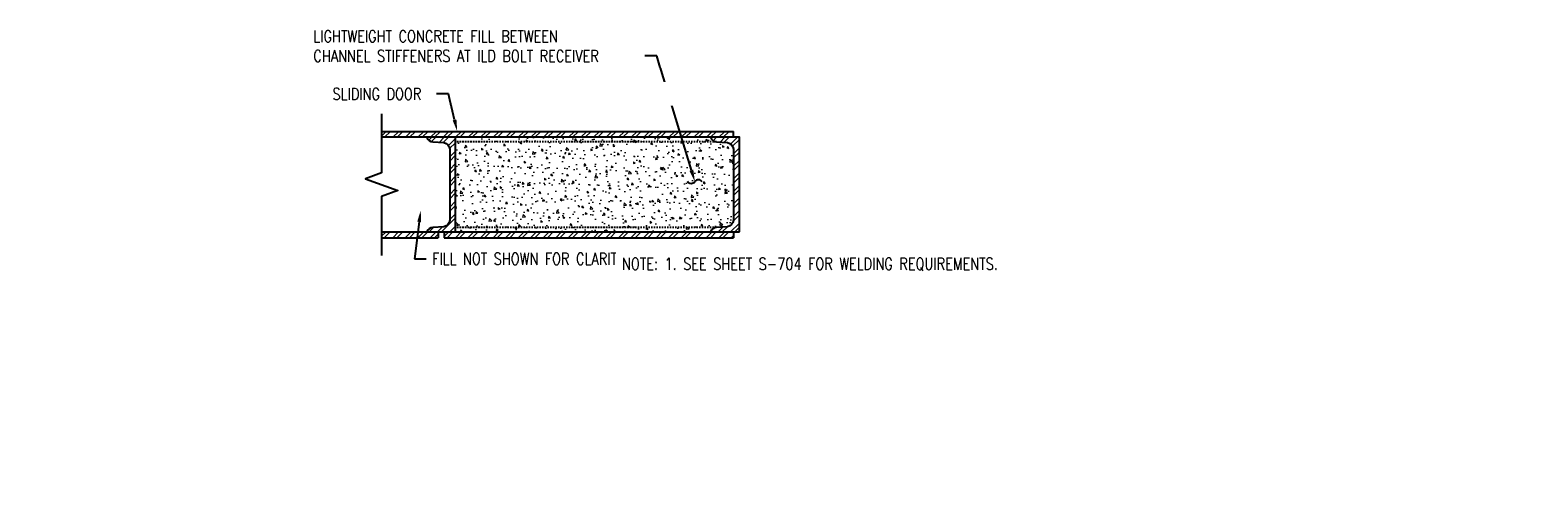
# Model space of a CAD drawing. Header units: inches. Extents: x -331 to 1885, y 0 to 376.
# Tile 14 of 19: x 808 to 935, y 0 to 38. Entities that reach past the tile are written whole.
import ezdxf
from ezdxf import colors
from ezdxf.entities.mleader import LeaderData, LeaderLine
from ezdxf.math import Vec2, Vec3

# ---------------------------------------------------------------- set-up
doc = ezdxf.new("R2010")
doc.units = ezdxf.units.IN
doc.header["$MEASUREMENT"] = 0
doc.linetypes.add('HIDDEN2', pattern=[0.1875, 0.125, -0.0625])
for name, color, linetype in [('S-ANNO-TEXT', 2, 'Continuous'), ('S-DETL-MEDM', 3, 'Continuous'), ('S-DETL-PATT', 1, 'Continuous'), ('S-DETL-XLIT', 1, 'Continuous')]:
    doc.layers.add(name, color=color, linetype=linetype)
doc.styles.add('Annotative', font='romans.shx', dxfattribs={"width": 0.8, "height": 0.125})
pattern_1 = [(45, (147.013, 276.8955), (-0.5303301, 0.5303301), []), (45, (147.36656, 276.8955), (-0.5303301, 0.5303301), [])]

# ---------------------------------------------------------------- blocks, each defined once
blk = doc.blocks.new('Arrow_2')
at = {"color": 1}
for centre, start, end in [((-0.3, -0.23), 283.9732, 37.2607), ((0.3, 0.23), 103.9732, 217.2607)]:
    blk.add_arc(centre, 0.373, start, end, dxfattribs=at)
blk.add_solid([(-1, -0.17), (-1, 0.17), (0, 0)], dxfattribs=at)

msp = doc.modelspace()

# ---------------------------------------------------------------- hatches: boundary and pattern name
at = {"layer": 'S-DETL-PATT', "linetype": 'Continuous', "lineweight": 0}
h = msp.add_hatch(dxfattribs=at)
h.set_pattern_fill('ANSI32', color=8, scale=2)
h.set_pattern_definition(pattern_1)
h.paths.add_polyline_path([(842.43061, 20.731), (842.43061, 20.231), (837.64368, 20.231), (837.64368, 20.731)])
h.paths.add_polyline_path([(842.93061, 20.231), (842.93061, 20.731), (867.39936, 20.731), (867.39936, 20.231)])

# ---------------------------------------------------------------- linework, layer by layer
at = {"layer": 'S-DETL-MEDM', "color": 3}
msp.add_line((867.39936, 20.731), (867.39936, 20.231), dxfattribs=at)
for points in [[(837.64368, 20.231), (842.43061, 20.231)], [(842.93061, 20.231), (867.39936, 20.231)]]:
    msp.add_lwpolyline(points, dxfattribs=at)
at = {"layer": 'S-DETL-XLIT', "linetype": 'HIDDEN2'}
msp.add_lwpolyline([(865.96186, 21.106), (843.89936, 21.106)], dxfattribs=at)

# ---------------------------------------------------------------- leaders
at = {"layer": 'S-ANNO-TEXT', "linetype": 'Continuous'}
ml = msp.add_multileader_mtext('Standard', dxfattribs=at)
ml.set_content('LIGHTWEIGHT CONCRETE FILL BETWEEN\\PCHANNEL STIFFENERS AT ILD BOLT RECEIVER', color=2, style='Annotative')
ml.set_leader_properties(color=1)
ml.set_arrow_properties(name='Arrow_2')
ml.build(insert=Vec2(0, 0))
ml.multileader.update_dxf_attribs({"text_right_attachment_type": 3, "dogleg_length": 0.125, "arrow_head_size": 1, "scale": 8})
ctx = ml.context
ctx.base_point, ctx.scale, ctx.char_height, ctx.arrow_head_size, ctx.landing_gap_size, ctx.plane_origin = Vec3(831.37149, 37.28329), 8, 1, 1, 0.5, Vec3(1271.2584, -371.11004)
ctx.right_attachment = 3
notes = []
notes.append((ctx, [(0, (1, 1, 0), (860.91435, 35.61662), (-1, 0), 1, [(1, [(864.13259, 24.98706)], 0, [])])]))
ctx.mtext.insert, ctx.mtext.width, ctx.mtext.defined_height = Vec3(831.87149, 37.78329), 33.058875, 5.32377
ctx.mtext.has_bg_fill, ctx.mtext.bg_color, ctx.mtext.bg_scale_factor, ctx.mtext.bg_transparency, ctx.mtext.use_window_bg_color = 1, -1027028792, 1.5, 0, 1
for ctx, leaders in notes:
    for number, flags, end, landing, length, lines in leaders:
        leader = LeaderData()
        leader.index, (leader.has_last_leader_line, leader.has_dogleg_vector, leader.attachment_direction) = number, flags
        leader.last_leader_point, leader.dogleg_vector, leader.dogleg_length = Vec3(end), Vec3(landing), length
        for number, points, colour, breaks in lines:
            line = LeaderLine()
            line.index, line.vertices, line.color, line.breaks = number, Vec3.list(points), colors.encode_raw_color(colour), breaks
            leader.lines.append(line)
        ctx.leaders.append(leader)

# ---------------------------------------------------------------- next in the draw order: hatches: boundary and pattern name
at = {"layer": 'S-DETL-PATT', "linetype": 'Continuous', "lineweight": 0}
h = msp.add_hatch(dxfattribs=at)
h.set_pattern_fill('ANSI32', color=8, scale=2)
h.set_pattern_definition(pattern_1)
h.paths.add_polyline_path([(837.64368, 28.731), (837.64368, 29.231), (867.39936, 29.231), (867.39936, 28.731)])
h = msp.add_hatch(dxfattribs=at)
h.set_pattern_fill('ANSI32', color=8, scale=2)
h.set_pattern_definition([(45, (73.9302, 276.8955), (-0.5303301, 0.5303301), []), (45, (74.28374, 276.8955), (-0.5303301, 0.5303301), [])])
h.paths.add_polyline_path([(841.96186, 21.106, 0.322110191), (841.46186, 20.731), (843.89936, 20.731), (843.89936, 28.731), (841.46186, 28.731, 0.322110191), (841.96186, 28.356), (842.89936, 28.2935, -0.333793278), (843.39936, 27.731), (843.39936, 21.731, -0.333793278), (842.89936, 21.1685)])
h = msp.add_hatch(dxfattribs=at)
h.set_pattern_fill('AR-CONC', color=8, scale=0.25, angle=270)
h.set_pattern_definition([(320, (-55.8906, -4.4835), (-0.1568803, -1.7931505), [0.1875, -2.0625]), (265, (-55.8906, -4.4835), (1.8804803, 0.3468783), [0.15, -1.65]), (10.45144, (-55.9036, -4.6329), (1.7236, -1.446272), [0.1593505, -1.7528553]), (316.1842, (-55.3906, -4.4835), (-0.413798, -2.6681033), [0.28125, -3.09375]), (6.63564, (-55.425, -4.7058), (2.4352965, -2.336655), [0.239026, -2.629284]), (261.18416, (-55.3906, -4.4835), (2.4352965, -2.336655), [0.225, -2.475]), (291, (-55.5156, -4.7335), (-1.0065472, -1.4922676), [0.1875, -2.0625]), (236, (-55.5156, -4.7335), (1.812875, -0.6082883), [0.15, -1.65]), (341.45144, (-55.5995, -4.8578), (0.806328, -2.100556), [0.1593505, -1.7528553]), (307.5, (-55.8906, -4.48346), (0.83223463, -0.03039964), [0, -1.63, 0, -1.675, 0, -1.65625]), (277.5, (-55.8906, -4.4835), (0.9860293, -0.65767384), [0, -0.955, 0, -1.5925, 0, -0.63125]), (237.5, (-55.8906, -3.92596), (-0.0563872, -1.3345561), [0, -0.625, 0, -1.95, 0, -2.5875]), (227.5, (-55.8906, -3.676), (0.2502625, -1.4579654), [0, -0.8125, 0, -1.295, 0, -1.8375])])
h.paths.add_polyline_path([(843.89936, 28.356), (865.96186, 28.356), (866.89936, 28.2935, -0.333793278), (867.39936, 27.731), (867.39936, 21.731, -0.333793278), (866.89936, 21.1685), (865.96186, 21.106), (843.89936, 21.106)])
h.paths.add_polyline_path([(843.89936, 28.731), (865.46186, 28.731, 0.322110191), (865.96186, 28.356), (843.89936, 28.356)])
h.paths.add_polyline_path([(843.89936, 21.106), (865.96186, 21.106, 0.322110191), (865.46186, 20.731), (843.89936, 20.731)])
h = msp.add_hatch(dxfattribs=at)
h.set_pattern_fill('ANSI32', color=8, scale=2)
h.set_pattern_definition([(45, (49.9302, 276.8955), (-0.5303301, 0.5303301), []), (45, (50.28374, 276.8955), (-0.5303301, 0.5303301), [])])
h.paths.add_polyline_path([(865.96186, 21.106, 0.322110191), (865.46186, 20.731), (867.89936, 20.731), (867.89936, 28.731), (865.46186, 28.731, 0.322110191), (865.96186, 28.356), (866.89936, 28.2935, -0.333793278), (867.39936, 27.731), (867.39936, 21.731, -0.333793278), (866.89936, 21.1685)])

# ---------------------------------------------------------------- next in the draw order: linework, layer by layer
at = {"layer": 'S-DETL-MEDM', "color": 3}
msp.add_line((867.39936, 28.731), (867.39936, 29.231), dxfattribs=at)
msp.add_lwpolyline([(837.64368, 29.231), (867.39936, 29.231)], dxfattribs=at)
for points in [[(841.46186, 28.731, 0.322110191), (841.96186, 28.356), (842.89936, 28.2935, -0.333793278), (843.39936, 27.731), (843.39936, 21.731, -0.333793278), (842.89936, 21.1685), (841.96186, 21.106, 0.322110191), (841.46186, 20.731)], [(865.46186, 28.731, 0.322110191), (865.96186, 28.356), (866.89936, 28.2935, -0.333793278), (867.39936, 27.731), (867.39936, 21.731, -0.333793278), (866.89936, 21.1685), (865.96186, 21.106, 0.322110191), (865.46186, 20.731)]]:
    msp.add_lwpolyline(points, format="xyb", dxfattribs=at)
at = {"layer": 'S-DETL-XLIT', "linetype": 'Continuous'}
msp.add_lwpolyline([(837.64368, 30.731), (837.64368, 25.731), (836.26994, 25.231), (839.01742, 24.231), (837.64368, 23.731), (837.64368, 18.731)], dxfattribs=at)
at = {"layer": 'S-DETL-XLIT', "linetype": 'HIDDEN2'}
msp.add_lwpolyline([(865.96186, 28.356), (843.89936, 28.356)], dxfattribs=at)

# ---------------------------------------------------------------- next in the draw order: leaders
at = {"layer": 'S-ANNO-TEXT', "linetype": 'Continuous'}
ml = msp.add_multileader_mtext('Standard', dxfattribs=at)
ml.set_content('SLIDING DOOR', color=2, style='Annotative')
ml.set_leader_properties(color=1)
ml.build(insert=Vec2(0, 0))
ml.multileader.update_dxf_attribs({"text_right_attachment_type": 3, "dogleg_length": 0.125, "arrow_head_size": 1, "scale": 8})
ctx = ml.context
ctx.base_point, ctx.scale, ctx.char_height, ctx.arrow_head_size, ctx.landing_gap_size, ctx.plane_origin = Vec3(832.99384, 32.40087), 8, 1, 1, 0.5, Vec3(1253.64265, -377.47827)
ctx.right_attachment = 3
notes = []
notes.append((ctx, [(0, (1, 1, 0), (843.2986, 32.40087), (-1, 0), 1, [(1, [(844.0388, 29.231)], 0, [])])]))
ctx.mtext.insert, ctx.mtext.width, ctx.mtext.defined_height = Vec3(833.49384, 32.90087), 9.9732409, 5.32377
ctx.mtext.has_bg_fill, ctx.mtext.bg_color, ctx.mtext.bg_scale_factor, ctx.mtext.bg_transparency, ctx.mtext.use_window_bg_color = 1, -1027028792, 1.5, 0, 1
ml = msp.add_multileader_mtext('Standard', dxfattribs=at)
ml.set_content('FILL NOT SHOWN FOR CLARITY', color=2, style='Annotative')
ml.set_leader_properties(color=1)
ml.build(insert=Vec2(0, 0))
ml.multileader.update_dxf_attribs({"text_right_attachment_type": 3, "dogleg_length": 0.125, "arrow_head_size": 1, "scale": 8})
ctx = ml.context
ctx.base_point, ctx.scale, ctx.char_height, ctx.arrow_head_size, ctx.landing_gap_size, ctx.plane_origin = Vec3(841.41263, 18.45479), 8, 1, 1, 0.5, Vec3(1249.7824, -395.46112)
ctx.right_attachment = 3
notes.append((ctx, [(1, (1, 1, 0), (840.41263, 18.45479), (1, 0), 1, [(1, [(840.95029, 22.56167)], 0, [])])]))
ctx.mtext.insert, ctx.mtext.width, ctx.mtext.defined_height = Vec3(841.91263, 18.95479), 10.5767719, 5.32377
ctx.mtext.has_bg_fill, ctx.mtext.bg_color, ctx.mtext.bg_scale_factor, ctx.mtext.bg_transparency, ctx.mtext.use_window_bg_color = 1, -1027028792, 1.5, 0, 1
for ctx, leaders in notes:
    for number, flags, end, landing, length, lines in leaders:
        leader = LeaderData()
        leader.index, (leader.has_last_leader_line, leader.has_dogleg_vector, leader.attachment_direction) = number, flags
        leader.last_leader_point, leader.dogleg_vector, leader.dogleg_length = Vec3(end), Vec3(landing), length
        for number, points, colour, breaks in lines:
            line = LeaderLine()
            line.index, line.vertices, line.color, line.breaks = number, Vec3.list(points), colors.encode_raw_color(colour), breaks
            leader.lines.append(line)
        ctx.leaders.append(leader)

# ---------------------------------------------------------------- next in the draw order: linework, layer by layer
at = {"layer": 'S-DETL-MEDM', "color": 3}
for p, q in [((837.64368, 20.731), (867.89936, 20.731)), ((842.43061, 20.731), (842.43061, 20.231)), ((842.93061, 20.731), (842.93061, 20.231))]:
    msp.add_line(p, q, dxfattribs=at)
for points in [[(867.89936, 20.731), (867.89936, 28.731), (837.64368, 28.731)], [(843.89936, 20.731), (843.89936, 28.731)]]:
    msp.add_lwpolyline(points, dxfattribs=at)

# ---------------------------------------------------------------- next in the draw order: leaders
at = {"layer": 'S-ANNO-TEXT', "linetype": 'Continuous'}
ml = msp.add_multileader_mtext('Standard', dxfattribs=at)
ml.set_content('NOTE: 1. SEE SHEET S-704 FOR WELDING REQUIREMENTS.', color=2, style='Annotative')
ml.set_leader_properties(color=1)
ml.build(insert=Vec2(0, 0))
ml.multileader.update_dxf_attribs({"text_right_attachment_type": 3, "dogleg_length": 0.125, "arrow_head_size": 1, "scale": 8})
ctx = ml.context
ctx.base_point, ctx.scale, ctx.char_height, ctx.arrow_head_size, ctx.landing_gap_size, ctx.plane_origin = Vec3(857.47059, 17.98252), 8, 1, 1, 0.5, Vec3(1270.36778, -394.13252)
ctx.right_attachment = 3
notes = []
notes.append((ctx, [(0, (0, 0, 0), (0, 0), (1, 0), 1, [])]))
ctx.mtext.insert, ctx.mtext.width, ctx.mtext.defined_height = Vec3(857.97059, 18.53014), 14.6552289, 5.32377
ctx.mtext.has_bg_fill, ctx.mtext.bg_color, ctx.mtext.bg_scale_factor, ctx.mtext.bg_transparency, ctx.mtext.use_window_bg_color = 1, -1027028792, 1.5, 0, 1
for ctx, leaders in notes:
    for number, flags, end, landing, length, lines in leaders:
        leader = LeaderData()
        leader.index, (leader.has_last_leader_line, leader.has_dogleg_vector, leader.attachment_direction) = number, flags
        leader.last_leader_point, leader.dogleg_vector, leader.dogleg_length = Vec3(end), Vec3(landing), length
        for number, points, colour, breaks in lines:
            line = LeaderLine()
            line.index, line.vertices, line.color, line.breaks = number, Vec3.list(points), colors.encode_raw_color(colour), breaks
            leader.lines.append(line)
        ctx.leaders.append(leader)

doc.saveas('drawing.dxf')
